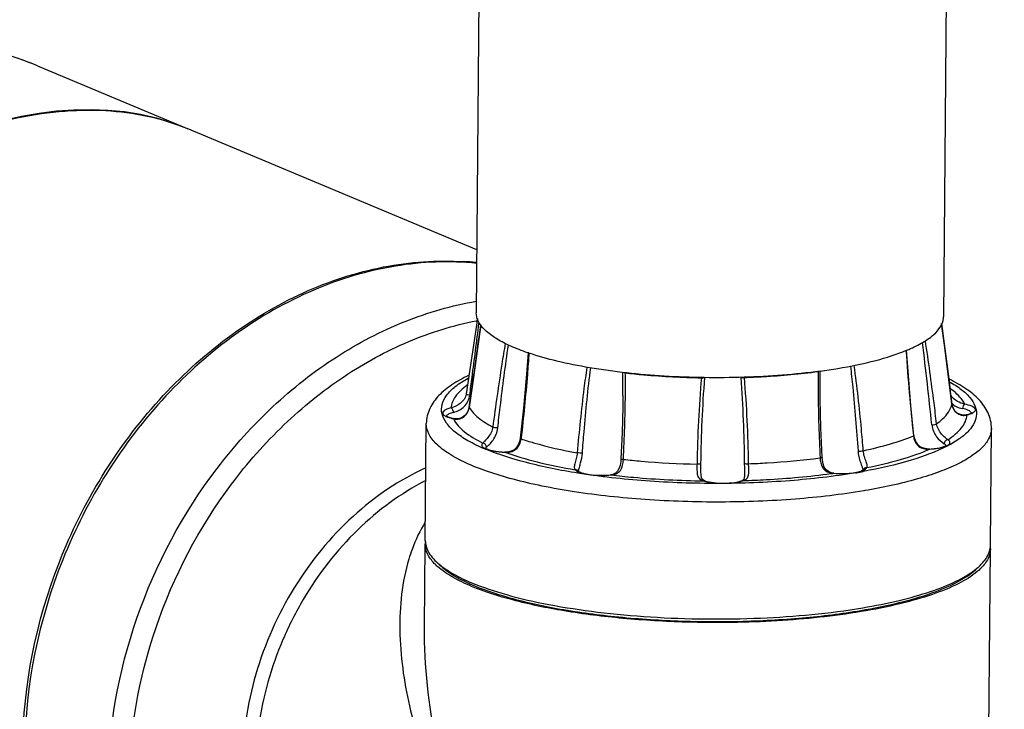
# Model space of a CAD drawing. Header units: millimetres. Extents: x 12 to 2508, y 25 to 1770.
# Tile 46 of 53: x 2188 to 2319, y 1266 to 1357. Entities that reach past the tile are written whole.
import ezdxf

# ---------------------------------------------------------------- set-up
doc = ezdxf.new("R2010")
doc.units = ezdxf.units.MM
for name, color, linetype in [('ARM2_ABL94', 7, 'Continuous'), ('COVER_M_PBL92', 7, 'Continuous'), ('FLANGE_J3_PBL108', 7, 'Continuous'), ('FLANGE_J4_PBL99', 7, 'Continuous'), ('HOLDER_M_PBL93', 7, 'Continuous'), ('HOLDER_S_PBL103', 7, 'Continuous'), ('MODULE_M_ABL91', 7, 'Continuous'), ('MODULE_S_ABL102', 7, 'Continuous'), ('new_view_8_VBL72', 7, 'Continuous'), ('PIPE2_PBL95', 7, 'Continuous')]:
    doc.layers.add(name, color=color, linetype=linetype)

# ---------------------------------------------------------------- blocks, each defined once
blk = doc.blocks.new('COVER_M_PBL92', base_point=(3013.52, 1743.02))
at = {"layer": 'COVER_M_PBL92', "color": 7}
blk.add_line((3036.13, 1794.83), (3055.99, 1786.52), dxfattribs=at)
blk.add_ellipse((3023.31, 1737.32), major_axis=(40.55, 44.19), ratio=0.660707, start_param=0.235353, end_param=3.372099, dxfattribs=at)
blk.add_open_spline([(3036.13, 1794.83), (3033.92, 1795.76), (3029.29, 1797.21), (3019.55, 1798.41), (3006.85, 1796.57), (2992.67, 1789.52), (2984.68, 1782.25), (2981.12, 1778.11)], degree=3, knots=[0, 0, 0, 0, 0.117403, 0.235789, 0.478098, 0.732691, 1, 1, 1, 1], dxfattribs=at)
at = {"layer": 'COVER_M_PBL92', "color": 2}
blk.add_open_spline([(3036.13, 1794.83), (3032.76, 1796.24), (3025.47, 1798.1), (3017.97, 1797.81), (3014.27, 1797.19)], degree=3, knots=[0, 0, 0, 0, 0.493081, 1, 1, 1, 1], dxfattribs=at)
blk = doc.blocks.new('HOLDER_M_PBL93', base_point=(3033.92, 1716.37))
at = {"layer": 'HOLDER_M_PBL93', "color": 7}
for p, q in [((3055.99, 1786.52), (3056.09, 1786.48)), ((3094.42, 1770.44), (3055.99, 1786.52))]:
    blk.add_line(p, q, dxfattribs=at)
for centre, radius, start, end in [((3090.2, 1729.35), 39.6, 84.8765, 86.3685), ((3090.22, 1729.64), 39.31, 83.8645, 84.8758)]:
    blk.add_arc(centre, radius, start, end, dxfattribs=at)
for points, knots in [([(2974.89, 1729.12), (2975.92, 1733.46), (2979.04, 1742.25), (2988.66, 1758.99), (3002.64, 1773.45), (3019.36, 1783.57), (3032.27, 1788.21), (3044.74, 1789.52), (3052.58, 1787.93), (3055.99, 1786.52)], [0, 0, 0, 0, 0.122291, 0.253252, 0.526603, 0.660631, 0.78591, 0.899046, 1, 1, 1, 1]), ([(3034.16, 1704.32), (3034.23, 1712.71), (3037.66, 1729.61), (3048.8, 1747.83), (3060.97, 1758.98), (3071.08, 1765.04), (3081.8, 1768.56), (3089.15, 1769.09), (3092.71, 1768.86)], [0, 0, 0, 0, 0.261606, 0.52432, 0.651308, 0.773023, 0.889029, 1, 1, 1, 1])]:
    blk.add_open_spline(points, degree=3, knots=knots, dxfattribs=at)
blk = doc.blocks.new('MODULE_M_ABL91', base_point=(3033.92, 1716.37))
at = {"layer": 'COVER_M_PBL92'}
blk.add_blockref('COVER_M_PBL92', (3013.52, 1743.02), dxfattribs=at)
at = {"layer": 'HOLDER_M_PBL93'}
blk.add_blockref('HOLDER_M_PBL93', (3033.92, 1716.37), dxfattribs=at)
blk = doc.blocks.new('PIPE2_PBL95', base_point=(3126.19, 1856.33))
at = {"layer": 'PIPE2_PBL95', "color": 7}
for p, q in [((3096.03, 1958.25), (3094.35, 1762.07)), ((3158.03, 1957.72), (3156.35, 1761.54)), ((3101.27, 1756.74), (3101.18, 1756.77)), ((3101.31, 1756.75), (3101.22, 1756.78)), ((3101.33, 1756.72), (3101.27, 1756.74)), ((3101.35, 1756.72), (3101.33, 1756.72)), ((3101.38, 1756.73), (3101.37, 1756.73)), ((3151.45, 1757.12), (3151.46, 1757.13)), ((3151.49, 1757.12), (3151.5, 1757.12))]:
    blk.add_line(p, q, dxfattribs=at)
for centre, radius, start, end in [((3154.05, 1761.56), 2.3, 347.4313, 359.4325), ((3097.86, 1762.58), 3.63, 211.9408, 213.0033), ((3142.76, 1778.19), 22.81, 292.3729, 292.5071), ((3129.93, 1828.46), 74.8, 277.7289, 279.5525)]:
    blk.add_arc(centre, radius, start, end, dxfattribs=at)
for points, knots in [([(3094.78, 1760.66), (3094.71, 1760.78), (3094.47, 1761.21), (3094.34, 1761.71), (3094.35, 1762.07)], [0, 0, 0, 0, 0.268927, 1, 1, 1, 1]), ([(3101.18, 1756.77), (3100.42, 1757.04), (3099.03, 1757.57), (3097.19, 1758.49), (3095.78, 1759.47), (3095.06, 1760.22), (3094.82, 1760.61)], [0, 0, 0, 0, 0.31953, 0.592147, 0.817698, 1, 1, 1, 1]), ([(3151.5, 1757.12), (3152.15, 1757.39), (3153.32, 1757.94), (3155.08, 1759.07), (3156.11, 1760.24), (3156.29, 1761.06)], [0, 0, 0, 0, 0.330263, 0.603734, 1, 1, 1, 1]), ([(3139.99, 1754.34), (3136.65, 1753.88), (3129.74, 1753.36), (3119.5, 1753.51), (3111.19, 1754.38), (3105.23, 1755.57), (3102.57, 1756.31), (3101.35, 1756.72)], [0, 0, 0, 0, 0.259579, 0.532068, 0.787859, 0.900861, 1, 1, 1, 1]), ([(3142.34, 1754.7), (3144.03, 1754.98), (3147.11, 1755.61), (3150.12, 1756.55), (3151.44, 1757.1)], [0, 0, 0, 0, 0.546046, 1, 1, 1, 1])]:
    blk.add_open_spline(points, degree=3, knots=knots, dxfattribs=at)
blk = doc.blocks.new('FLANGE_J4_PBL99', base_point=(3125.15, 1741.22))
at = {"layer": 'FLANGE_J4_PBL99', "color": 7}
for p, q in [((3094.51, 1761.31), (3093.03, 1751.35)), ((3094.51, 1761.31), (3094.42, 1760.69)), ((3139.99, 1754.01), (3139.99, 1754.22)), ((3093.03, 1751.35), (3093.02, 1751.29)), ((3093.02, 1751.29), (3093.02, 1751.29)), ((3113.82, 1751.13), (3113.82, 1751.12)), ((3157.34, 1751.11), (3157.33, 1751.13)), ((3157.34, 1751.11), (3157.34, 1751.11)), ((3159.36, 1748.54), (3159.36, 1748.54)), ((3087.59, 1731.89), (3087.72, 1747.39)), ((3091.39, 1748.05), (3091.39, 1748.05)), ((3162.59, 1731.25), (3162.72, 1746.75)), ((3107.9, 1741.09), (3107.9, 1741.09)), ((3112.16, 1740.59), (3112.16, 1740.59)), ((3124.16, 1741.32), (3124.16, 1741.32)), ((3129.95, 1740.69), (3129.95, 1740.69)), ((3141.8, 1740.81), (3141.8, 1740.81)), ((3124.68, 1739.79), (3124.68, 1739.79)), ((3089.53, 1728.61), (3089.06, 1729.06)), ((3160.58, 1728), (3161.07, 1728.44))]:
    blk.add_line(p, q, dxfattribs=at)
at = {"layer": 'FLANGE_J4_PBL99', "color": 2}
for p, q in [((3094.71, 1760.65), (3094.73, 1760.81)), ((3139.99, 1754.22), (3139.99, 1754.35)), ((3157.48, 1749.99), (3157.48, 1749.98)), ((3093.41, 1749.53), (3093.42, 1749.51)), ((3093.42, 1749.51), (3093.42, 1749.53)), ((3159.36, 1748.54), (3159.48, 1748.54)), ((3091.3, 1748.04), (3091.39, 1748.05)), ((3152.35, 1745.8), (3152.36, 1745.74)), ((3152.35, 1745.8), (3152.36, 1745.74)), ((3100.31, 1745.42), (3100.3, 1745.36)), ((3100.31, 1745.42), (3100.3, 1745.36)), ((3098.13, 1743.58), (3098.14, 1743.6)), ((3154.51, 1744.01), (3154.54, 1744)), ((3154.52, 1743.99), (3154.54, 1744)), ((3154.52, 1743.99), (3154.54, 1744)), ((3112.22, 1740.58), (3112.16, 1740.59)), ((3141.41, 1740.75), (3141.53, 1740.76)), ((3141.8, 1740.81), (3141.75, 1740.79)), ((3144.7, 1740.85), (3144.82, 1740.87)), ((3145.7, 1741.05), (3145.67, 1741.04)), ((3145.74, 1741.04), (3145.71, 1741.03)), ((3124.68, 1739.79), (3124.54, 1739.79)), ((3145.91, 1738.49), (3145.78, 1738.47))]:
    blk.add_line(p, q, dxfattribs=at)
at = {"layer": 'FLANGE_J4_PBL99', "color": 7}
for points in [[(3094.94, 1760.47), (3094.52, 1757.36), (3093.98, 1753.49), (3093.41, 1749.53)], [(3157.48, 1749.99), (3156.96, 1753.92), (3156.47, 1757.79), (3156.11, 1760.64)], [(3101.23, 1756.78), (3100.97, 1753.42), (3100.61, 1749.44), (3100.19, 1745.43)], [(3152.44, 1745.8), (3152.04, 1749.78), (3151.69, 1753.78), (3151.45, 1757.12)], [(3140.25, 1742.91), (3140.08, 1746.8), (3140, 1750.64), (3139.99, 1754.01)], [(3113.82, 1751.12), (3113.8, 1749.6), (3113.7, 1746.16), (3113.55, 1742.72)], [(3159.36, 1748.54), (3159.03, 1748.51), (3158.6, 1748.57), (3158.19, 1748.78), (3157.83, 1749.12), (3157.57, 1749.6), (3157.48, 1749.99)], [(3093.41, 1749.53), (3093.34, 1749.23), (3093.14, 1748.79), (3092.84, 1748.44), (3092.49, 1748.19), (3092.11, 1748.05), (3091.7, 1748.01), (3091.39, 1748.05)], [(3154.51, 1744.01), (3154.16, 1744.02), (3153.69, 1744.11), (3153.28, 1744.3), (3152.94, 1744.6), (3152.67, 1745.01), (3152.49, 1745.48), (3152.44, 1745.8)], [(3100.19, 1745.43), (3100.13, 1745.12), (3099.97, 1744.64), (3099.71, 1744.23), (3099.38, 1743.92), (3098.98, 1743.71), (3098.51, 1743.61), (3098.14, 1743.6)], [(3113.55, 1742.72), (3113.52, 1742.36), (3113.43, 1741.83), (3113.29, 1741.4), (3113.1, 1741.06), (3112.82, 1740.8), (3112.46, 1740.65), (3112.16, 1740.59)], [(3141.8, 1740.81), (3141.49, 1740.86), (3141.09, 1741.01), (3140.77, 1741.26), (3140.54, 1741.6), (3140.38, 1742.03), (3140.28, 1742.54), (3140.25, 1742.91)], [(3124.68, 1739.79), (3124.53, 1739.85), (3124.35, 1740.01), (3124.25, 1740.22), (3124.19, 1740.54), (3124.16, 1741), (3124.16, 1741.32)], [(3129.95, 1740.69), (3129.95, 1740.52), (3129.92, 1740.2), (3129.85, 1740), (3129.75, 1739.88), (3129.63, 1739.82)]]:
    blk.add_lwpolyline(points, dxfattribs=at)
at = {"layer": 'FLANGE_J4_PBL99', "color": 2}
for centre, radius, start, end in [((2243.38, 1873.71), 859.06, 351.68882, 352.42474), ((5347.61, 2037.16), 2208.88, 187.19138, 187.47023), ((2705.57, 1701.55), 451.55, 5.8054, 7.2001), ((3434.95, 1776.08), 284.21, 183.8302, 186.1161), ((2941.84, 1752.65), 171.98, 359.4924, 0.5044), ((3151.1, 1743.43), 10.57, 54.1944, 54.4663), ((3159.11, 1751.85), 2.45, 227.6662, 229.8137), ((3159.16, 1751.91), 2.52, 229.8365, 235.7804), ((3091.26, 1750.25), 2.13, 243.7545, 245.38), ((3090.64, 1748.29), 0.258, 156.4753, 158.9088), ((3159.05, 1749.97), 1.49, 278.0552, 286.6485), ((3156.99, 1748.73), 2.49, 354.9997, 355.6757), ((3159.12, 1750.96), 2.42, 291.4393, 294.1081), ((3159.8, 1748.71), 0.279, 23.8073, 26.1956), ((3159.82, 1748.71), 0.265, 21.6977, 23.8042), ((3159.83, 1748.72), 0.257, 20.4318, 21.6926), ((3094.37, 1749.57), 3.43, 206.4899, 207.2401), ((3091.76, 1749.86), 1.88, 255.8308, 258.5854), ((3091.75, 1749.81), 1.83, 258.5774, 263.4173), ((3106.2, 1769.44), 27.58, 247.1409, 247.3852), ((3154.3, 1746.82), 2.84, 268.8007, 274.3009), ((3154.28, 1747.08), 3.09, 274.2323, 274.7692), ((3108.65, 1742.6), 1.78, 240.9894, 243.5301), ((3111.12, 1750.36), 9.85, 276.0908, 276.4197), ((3129.45, 1828.52), 88.59, 277.8321, 277.9812), ((3141.94, 1743.86), 3.07, 263.0394, 266.5342), ((3142.78, 1751.8), 11.05, 264.665, 264.8746), ((3131.82, 1817.35), 77.57, 279.646, 280.313), ((3144.79, 1743.22), 2.25, 293.0657, 294.4276), ((3144.87, 1743.04), 2.05, 294.4343, 295.3736), ((3125.91, 1744.31), 4.72, 253.1729, 254.7288), ((3128.63, 1743.07), 3.45, 287.2813, 289.9498)]:
    blk.add_arc(centre, radius, start, end, dxfattribs=at)
at = {"layer": 'FLANGE_J4_PBL99', "color": 7}
for centre, radius, start, end in [((3090.35, 1731.87), 2.76, 179.5514, 189.4839), ((3090.45, 1731.88), 2.86, 189.4642, 191.9054), ((3159.83, 1731.27), 2.76, 349.5791, 359.4651), ((3159.69, 1731.3), 2.9, 344.5146, 349.5802), ((3094.85, 1735.22), 8.45, 226.806, 230.5711), ((3095.47, 1735.97), 9.43, 230.5129, 231.0318), ((3154.57, 1735.71), 9.75, 307.3316, 307.9375)]:
    blk.add_arc(centre, radius, start, end, dxfattribs=at)
at = {"layer": 'FLANGE_J4_PBL99', "color": 2}
for points, knots in [([(3093.49, 1751.14), (3093.59, 1751.94), (3094, 1755.11), (3094.41, 1758.28), (3094.71, 1760.66)], [0, 0, 0, 0, 0.251399, 1, 1, 1, 1]), ([(3098.2, 1758.01), (3098.04, 1757.1), (3097.44, 1753.41), (3096.91, 1749.71), (3096.54, 1746.93)], [0, 0, 0, 0, 0.248542, 1, 1, 1, 1]), ([(3097.2, 1746.8), (3097.31, 1747.72), (3097.74, 1751.4), (3098.22, 1755.06), (3098.62, 1757.8)], [0, 0, 0, 0, 0.251134, 1, 1, 1, 1]), ([(3155.44, 1747.36), (3155.33, 1748.29), (3154.87, 1751.97), (3154.37, 1755.64), (3153.95, 1758.38)], [0, 0, 0, 0, 0.251493, 1, 1, 1, 1]), ([(3101.34, 1756.75), (3101.28, 1755.8), (3101, 1752.02), (3100.63, 1748.24), (3100.31, 1745.42)], [0, 0, 0, 0, 0.250813, 1, 1, 1, 1]), ([(3109.03, 1754.84), (3108.89, 1753.9), (3108.38, 1750.14), (3107.99, 1746.35), (3107.75, 1743.51)], [0, 0, 0, 0, 0.249382, 1, 1, 1, 1]), ([(3108.44, 1743.48), (3108.5, 1744.42), (3108.8, 1748.19), (3109.18, 1751.96), (3109.54, 1754.77)], [0, 0, 0, 0, 0.250541, 1, 1, 1, 1]), ([(3144, 1755.01), (3144.11, 1754.08), (3144.51, 1750.33), (3144.82, 1746.57), (3145.01, 1743.75)], [0, 0, 0, 0, 0.249288, 1, 1, 1, 1]), ([(3145.71, 1743.79), (3145.63, 1744.74), (3145.31, 1748.51), (3144.89, 1752.29), (3144.5, 1755.1)], [0, 0, 0, 0, 0.250747, 1, 1, 1, 1]), ([(3113.87, 1742.63), (3114.03, 1745.5), (3114.15, 1749.32), (3114.15, 1753.15), (3114.13, 1754.11)], [0, 0, 0, 0, 0.749661, 1, 1, 1, 1]), ([(3139.72, 1754.29), (3139.71, 1753.34), (3139.71, 1749.51), (3139.83, 1745.69), (3139.98, 1742.82)], [0, 0, 0, 0, 0.250437, 1, 1, 1, 1]), ([(3095.48, 1744.02), (3094.72, 1744.35), (3093.35, 1745), (3091.61, 1746.13), (3090.39, 1747.32), (3089.72, 1748.61), (3089.72, 1749.97), (3090.4, 1751.25), (3091.63, 1752.42), (3092.67, 1753.08), (3093.27, 1753.41)], [0, 0, 0, 0, 0.179663, 0.328564, 0.448671, 0.546387, 0.635042, 0.732355, 0.851827, 1, 1, 1, 1]), ([(3093.14, 1752.47), (3092.83, 1752.25), (3092.27, 1751.8), (3091.42, 1750.86), (3091.04, 1750), (3091, 1749.46)], [0, 0, 0, 0, 0.303343, 0.565921, 1, 1, 1, 1]), ([(3157.12, 1752.94), (3157.67, 1752.64), (3158.65, 1752.02), (3159.84, 1750.95), (3160.58, 1749.83), (3160.82, 1748.63), (3160.5, 1747.44), (3159.69, 1746.34), (3158.45, 1745.3), (3157.43, 1744.7), (3156.86, 1744.4)], [0, 0, 0, 0, 0.159938, 0.292002, 0.400706, 0.495614, 0.591346, 0.702159, 0.837011, 1, 1, 1, 1]), ([(3093.02, 1751.29), (3092.97, 1751.05), (3092.77, 1750.56), (3092.1, 1749.87), (3091.43, 1749.59), (3091, 1749.46)], [0, 0, 0, 0, 0.260776, 0.529002, 1, 1, 1, 1]), ([(3091.33, 1748.87), (3091.85, 1749), (3092.64, 1749.39), (3093.29, 1750.31), (3093.45, 1750.87), (3093.49, 1751.14)], [0, 0, 0, 0, 0.485544, 0.745458, 1, 1, 1, 1]), ([(3093.49, 1751.14), (3093.39, 1751.16), (3093.24, 1751.2), (3093.08, 1751.26), (3093.04, 1751.31)], [0, 0, 0, 0, 0.606292, 1, 1, 1, 1]), ([(3159.18, 1749.96), (3159.09, 1750.14), (3158.6, 1750.94), (3157.87, 1751.57), (3157.28, 1752)], [0, 0, 0, 0, 0.216247, 1, 1, 1, 1]), ([(3159.18, 1749.96), (3158.84, 1750.04), (3158.13, 1750.28), (3157.54, 1750.78), (3157.34, 1751.11)], [0, 0, 0, 0, 0.476112, 1, 1, 1, 1]), ([(3155.44, 1747.36), (3155.72, 1747.56), (3156.59, 1748.24), (3157.33, 1749.21), (3157.48, 1749.98)], [0, 0, 0, 0, 0.302529, 1, 1, 1, 1]), ([(3157.48, 1749.98), (3157.53, 1749.54), (3157.88, 1748.88), (3158.66, 1748.49), (3159.07, 1748.46), (3159.26, 1748.49)], [0, 0, 0, 0, 0.527094, 0.777938, 1, 1, 1, 1]), ([(3157.74, 1749.83), (3157.83, 1749.77), (3158.19, 1749.56), (3158.58, 1749.43), (3158.88, 1749.37)], [0, 0, 0, 0, 0.265316, 1, 1, 1, 1]), ([(3159.18, 1749.96), (3159.08, 1749.92), (3158.93, 1749.72), (3158.88, 1749.5), (3158.88, 1749.37)], [0, 0, 0, 0, 0.440029, 1, 1, 1, 1]), ([(3160.55, 1749.33), (3160.52, 1749.4), (3160.38, 1749.54), (3159.92, 1749.78), (3159.49, 1749.89), (3159.18, 1749.96)], [0, 0, 0, 0, 0.156328, 0.374623, 1, 1, 1, 1]), ([(3091, 1749.46), (3090.82, 1749.41), (3090.5, 1749.32), (3090.13, 1749.14), (3089.88, 1748.93), (3089.89, 1748.74), (3089.92, 1748.67)], [0, 0, 0, 0, 0.377275, 0.659838, 0.850938, 1, 1, 1, 1]), ([(3089.92, 1748.67), (3089.93, 1748.64), (3090.03, 1748.5), (3090.19, 1748.41), (3090.32, 1748.34)], [0, 0, 0, 0, 0.195982, 1, 1, 1, 1]), ([(3090.37, 1748.32), (3090.43, 1748.29), (3090.73, 1748.17), (3091.05, 1748.09), (3091.3, 1748.04)], [0, 0, 0, 0, 0.213932, 1, 1, 1, 1]), ([(3091.33, 1748.87), (3091.12, 1748.82), (3090.79, 1748.73), (3090.46, 1748.52), (3090.41, 1748.4)], [0, 0, 0, 0, 0.624024, 1, 1, 1, 1]), ([(3091.33, 1748.87), (3091.33, 1748.94), (3091.3, 1749.16), (3091.16, 1749.41), (3091, 1749.46)], [0, 0, 0, 0, 0.279548, 1, 1, 1, 1]), ([(3091.54, 1747.99), (3091.74, 1747.97), (3092.18, 1748), (3092.99, 1748.39), (3093.35, 1749.06), (3093.42, 1749.51)], [0, 0, 0, 0, 0.23134, 0.484017, 1, 1, 1, 1]), ([(3093.42, 1749.51), (3093.72, 1749), (3094.7, 1748.01), (3095.86, 1747.29), (3096.54, 1746.93)], [0, 0, 0, 0, 0.435449, 1, 1, 1, 1]), ([(3156.91, 1745.24), (3157.28, 1745.48), (3157.94, 1745.96), (3158.75, 1746.77), (3159.29, 1747.62), (3159.45, 1748.22), (3159.47, 1748.51)], [0, 0, 0, 0, 0.307694, 0.570998, 0.797362, 1, 1, 1, 1]), ([(3160.05, 1748.83), (3160.02, 1748.89), (3159.9, 1749.01), (3159.51, 1749.22), (3159.15, 1749.32), (3158.88, 1749.37)], [0, 0, 0, 0, 0.156327, 0.374621, 1, 1, 1, 1]), ([(3159.48, 1748.54), (3159.53, 1748.55), (3159.71, 1748.6), (3159.88, 1748.65), (3160.01, 1748.7)], [0, 0, 0, 0, 0.271579, 1, 1, 1, 1]), ([(3160.11, 1748.74), (3160.2, 1748.78), (3160.34, 1748.86), (3160.52, 1749), (3160.6, 1749.17), (3160.58, 1749.28), (3160.55, 1749.33)], [0, 0, 0, 0, 0.344502, 0.607898, 0.810042, 1, 1, 1, 1]), ([(3145.78, 1738.47), (3142.78, 1737.96), (3136.45, 1737.23), (3126.76, 1736.86), (3116.95, 1737.18), (3109.04, 1738.01), (3103.21, 1739.04), (3099.36, 1739.93), (3095.98, 1740.94), (3093.11, 1742.06), (3090.81, 1743.26), (3089.1, 1744.54), (3088, 1745.9), (3087.72, 1746.93), (3087.72, 1747.39)], [0, 0, 0, 0, 0.14936, 0.311277, 0.475005, 0.629633, 0.700345, 0.765129, 0.823039, 0.873343, 0.915618, 0.949926, 0.977205, 1, 1, 1, 1]), ([(3091.32, 1748), (3091.65, 1747.35), (3092.88, 1746.09), (3094.36, 1745.23), (3095.24, 1744.79)], [0, 0, 0, 0, 0.424673, 1, 1, 1, 1]), ([(3096.54, 1746.93), (3096.48, 1746.42), (3096.12, 1745.75), (3095.55, 1745.13), (3095.31, 1744.89), (3095.24, 1744.79)], [0, 0, 0, 0, 0.605956, 0.851359, 1, 1, 1, 1]), ([(3097.2, 1746.8), (3097.08, 1746.8), (3096.86, 1746.83), (3096.63, 1746.88), (3096.54, 1746.93)], [0, 0, 0, 0, 0.556992, 1, 1, 1, 1]), ([(3154.81, 1747.22), (3154.94, 1747.23), (3155.15, 1747.26), (3155.37, 1747.31), (3155.44, 1747.36)], [0, 0, 0, 0, 0.581101, 1, 1, 1, 1]), ([(3154.81, 1747.22), (3154.87, 1746.65), (3155.28, 1745.65), (3156.07, 1744.95), (3156.45, 1744.71)], [0, 0, 0, 0, 0.557972, 1, 1, 1, 1]), ([(3156.91, 1745.24), (3156.8, 1745.34), (3156.52, 1745.56), (3155.88, 1746.16), (3155.51, 1746.86), (3155.44, 1747.36)], [0, 0, 0, 0, 0.164555, 0.414728, 1, 1, 1, 1]), ([(3095.71, 1744.27), (3095.84, 1744.37), (3096.16, 1744.65), (3096.81, 1745.42), (3097.14, 1746.23), (3097.2, 1746.8)], [0, 0, 0, 0, 0.169398, 0.426257, 1, 1, 1, 1]), ([(3145.71, 1743.79), (3146.92, 1744.05), (3149.17, 1744.6), (3151.37, 1745.34), (3152.36, 1745.74)], [0, 0, 0, 0, 0.537152, 1, 1, 1, 1]), ([(3162.72, 1746.75), (3162.72, 1746.33), (3162.48, 1745.4), (3161.54, 1744.17), (3160.08, 1743.01), (3158.12, 1741.92), (3155.68, 1740.9), (3151.6, 1739.6), (3148.26, 1738.89), (3145.91, 1738.49)], [0, 0, 0, 0, 0.064585, 0.140049, 0.233053, 0.346449, 0.480867, 0.635664, 1, 1, 1, 1]), ([(3152.44, 1745.8), (3152.44, 1745.8), (3152.42, 1745.76), (3152.39, 1745.75), (3152.36, 1745.74)], [0, 0, 0, 0, 0.146544, 1, 1, 1, 1]), ([(3152.36, 1745.74), (3152.41, 1745.28), (3152.71, 1744.56), (3153.53, 1744.07), (3154.01, 1743.99), (3154.24, 1743.99)], [0, 0, 0, 0, 0.497032, 0.749673, 1, 1, 1, 1]), ([(3095.24, 1744.79), (3095.18, 1744.74), (3095.08, 1744.64), (3095.07, 1744.4), (3095.25, 1744.21), (3095.4, 1744.12), (3095.5, 1744.07)], [0, 0, 0, 0, 0.237894, 0.430614, 0.667411, 1, 1, 1, 1]), ([(3095.71, 1744.27), (3095.71, 1744.39), (3095.61, 1744.65), (3095.36, 1744.78), (3095.24, 1744.79)], [0, 0, 0, 0, 0.500892, 1, 1, 1, 1]), ([(3098.13, 1743.58), (3098.39, 1743.56), (3098.92, 1743.59), (3099.66, 1743.93), (3100.14, 1744.58), (3100.27, 1745.1), (3100.3, 1745.36)], [0, 0, 0, 0, 0.249969, 0.499898, 0.749467, 1, 1, 1, 1]), ([(3100.19, 1745.43), (3100.19, 1745.42), (3100.23, 1745.38), (3100.27, 1745.37), (3100.3, 1745.36)], [0, 0, 0, 0, 0.321742, 1, 1, 1, 1]), ([(3100.3, 1745.36), (3100.85, 1745.17), (3103.3, 1744.42), (3105.8, 1743.86), (3107.75, 1743.51)], [0, 0, 0, 0, 0.226769, 1, 1, 1, 1]), ([(3156.86, 1744.4), (3155.34, 1743.62), (3151.66, 1742.28), (3147.87, 1741.43), (3145.74, 1741.04)], [0, 0, 0, 0, 0.440723, 1, 1, 1, 1]), ([(3154.54, 1744), (3154.92, 1744.02), (3155.6, 1744.08), (3156.27, 1744.23), (3156.55, 1744.33)], [0, 0, 0, 0, 0.553551, 1, 1, 1, 1]), ([(3156.91, 1745.24), (3156.79, 1745.23), (3156.55, 1745.09), (3156.46, 1744.84), (3156.45, 1744.71)], [0, 0, 0, 0, 0.492128, 1, 1, 1, 1]), ([(3156.64, 1744.56), (3156.63, 1744.57), (3156.57, 1744.63), (3156.51, 1744.68), (3156.45, 1744.71)], [0, 0, 0, 0, 0.21934, 1, 1, 1, 1]), ([(3156.55, 1744.33), (3156.59, 1744.35), (3156.73, 1744.4), (3156.87, 1744.46), (3156.95, 1744.52)], [0, 0, 0, 0, 0.280603, 1, 1, 1, 1]), ([(3156.95, 1744.52), (3157.03, 1744.57), (3157.15, 1744.66), (3157.27, 1744.98), (3157.05, 1745.16), (3156.91, 1745.24)], [0, 0, 0, 0, 0.285317, 0.494458, 1, 1, 1, 1]), ([(3095.5, 1744.07), (3095.52, 1744.06), (3095.61, 1744.02), (3095.71, 1743.98), (3095.78, 1743.95)], [0, 0, 0, 0, 0.232943, 1, 1, 1, 1]), ([(3095.71, 1744.27), (3095.7, 1744.25), (3095.65, 1744.21), (3095.61, 1744.16), (3095.59, 1744.11)], [0, 0, 0, 0, 0.283244, 1, 1, 1, 1]), ([(3107.82, 1740.81), (3105.54, 1741.18), (3101.39, 1742), (3097.35, 1743.25), (3095.59, 1743.98)], [0, 0, 0, 0, 0.548266, 1, 1, 1, 1]), ([(3095.78, 1743.95), (3096.12, 1743.83), (3096.9, 1743.67), (3097.69, 1743.6), (3098.13, 1743.58)], [0, 0, 0, 0, 0.448415, 1, 1, 1, 1]), ([(3098.13, 1743.58), (3099.54, 1743.08), (3102.64, 1742.18), (3105.81, 1741.54), (3107.51, 1741.25)], [0, 0, 0, 0, 0.463965, 1, 1, 1, 1]), ([(3107.75, 1743.51), (3107.73, 1743.25), (3107.63, 1742.75), (3107.46, 1742.19), (3107.37, 1741.79), (3107.35, 1741.56), (3107.4, 1741.37), (3107.47, 1741.29), (3107.51, 1741.25)], [0, 0, 0, 0, 0.335461, 0.641052, 0.762706, 0.857794, 0.932287, 1, 1, 1, 1]), ([(3108.44, 1743.48), (3108.33, 1743.46), (3108.1, 1743.47), (3107.87, 1743.49), (3107.75, 1743.51)], [0, 0, 0, 0, 0.454745, 1, 1, 1, 1]), ([(3107.94, 1741.12), (3107.95, 1741.27), (3108.05, 1741.62), (3108.27, 1742.39), (3108.4, 1743.03), (3108.44, 1743.48)], [0, 0, 0, 0, 0.19328, 0.444738, 1, 1, 1, 1]), ([(3145.01, 1743.75), (3145.12, 1743.73), (3145.36, 1743.74), (3145.59, 1743.76), (3145.71, 1743.79)], [0, 0, 0, 0, 0.478287, 1, 1, 1, 1]), ([(3145.01, 1743.75), (3145.03, 1743.5), (3145.1, 1743), (3145.31, 1742.31), (3145.52, 1741.73), (3145.65, 1741.38), (3145.67, 1741.24)], [0, 0, 0, 0, 0.289979, 0.575857, 0.827341, 1, 1, 1, 1]), ([(3146.16, 1741.54), (3146.23, 1741.61), (3146.25, 1741.81), (3146.18, 1742.07), (3146.04, 1742.47), (3145.83, 1743.03), (3145.73, 1743.53), (3145.71, 1743.79)], [0, 0, 0, 0, 0.127704, 0.225255, 0.350959, 0.662635, 1, 1, 1, 1]), ([(3146.16, 1741.54), (3147.72, 1741.85), (3150.55, 1742.51), (3153.31, 1743.46), (3154.52, 1743.99)], [0, 0, 0, 0, 0.544012, 1, 1, 1, 1]), ([(3112.22, 1740.58), (3112.47, 1740.6), (3112.94, 1740.68), (3113.54, 1741.15), (3113.8, 1741.86), (3113.86, 1742.37), (3113.87, 1742.63)], [0, 0, 0, 0, 0.247169, 0.482258, 0.732903, 1, 1, 1, 1]), ([(3113.55, 1742.72), (3113.55, 1742.71), (3113.58, 1742.68), (3113.69, 1742.66), (3113.79, 1742.64), (3113.87, 1742.63)], [0, 0, 0, 0, 0.092985, 0.297919, 1, 1, 1, 1]), ([(3113.87, 1742.63), (3114.66, 1742.55), (3117.92, 1742.23), (3121.18, 1742.06), (3123.65, 1742.01)], [0, 0, 0, 0, 0.24378, 1, 1, 1, 1]), ([(3123.65, 1742.01), (3123.64, 1741.75), (3123.63, 1741.25), (3123.66, 1740.65), (3123.83, 1740.24), (3124.08, 1739.95), (3124.36, 1739.83), (3124.54, 1739.79)], [0, 0, 0, 0, 0.297474, 0.564808, 0.678823, 0.78422, 1, 1, 1, 1]), ([(3124.17, 1742.06), (3124.16, 1742.05), (3124.1, 1742.03), (3123.99, 1742.01), (3123.83, 1742.01), (3123.71, 1742.01), (3123.65, 1742.01)], [0, 0, 0, 0, 0.103742, 0.325848, 0.639671, 1, 1, 1, 1]), ([(3129.81, 1739.83), (3129.97, 1739.88), (3130.31, 1740.04), (3130.53, 1740.62), (3130.52, 1741.3), (3130.5, 1741.8), (3130.49, 1742.06)], [0, 0, 0, 0, 0.201307, 0.414866, 0.691094, 1, 1, 1, 1]), ([(3129.92, 1742.1), (3129.92, 1741.99), (3129.93, 1741.51), (3129.96, 1741.04), (3129.95, 1740.69)], [0, 0, 0, 0, 0.252961, 1, 1, 1, 1]), ([(3129.92, 1742.1), (3129.94, 1742.09), (3130.01, 1742.08), (3130.2, 1742.05), (3130.37, 1742.05), (3130.49, 1742.06)], [0, 0, 0, 0, 0.128276, 0.360604, 1, 1, 1, 1]), ([(3130.49, 1742.06), (3131.31, 1742.09), (3134.48, 1742.24), (3137.64, 1742.52), (3139.98, 1742.82)], [0, 0, 0, 0, 0.258249, 1, 1, 1, 1]), ([(3140.25, 1742.91), (3140.25, 1742.9), (3140.22, 1742.87), (3140.13, 1742.85), (3140.04, 1742.83), (3139.98, 1742.82)], [0, 0, 0, 0, 0.09657, 0.298881, 1, 1, 1, 1]), ([(3139.98, 1742.82), (3139.99, 1742.61), (3140.04, 1742.18), (3140.24, 1741.58), (3140.65, 1741.1), (3141.03, 1740.93), (3141.23, 1740.88)], [0, 0, 0, 0, 0.261574, 0.515361, 0.756783, 1, 1, 1, 1]), ([(3107.51, 1741.25), (3107.53, 1741.23), (3107.61, 1741.15), (3107.71, 1741.09), (3107.78, 1741.04)], [0, 0, 0, 0, 0.213773, 1, 1, 1, 1]), ([(3144.7, 1740.85), (3141.81, 1740.37), (3135.73, 1739.67), (3126.41, 1739.33), (3117, 1739.65), (3110.8, 1740.34), (3107.82, 1740.81)], [0, 0, 0, 0, 0.23767, 0.49535, 0.755411, 1, 1, 1, 1]), ([(3107.85, 1741.01), (3108.08, 1740.89), (3108.64, 1740.72), (3109.21, 1740.63), (3109.54, 1740.59)], [0, 0, 0, 0, 0.433458, 1, 1, 1, 1]), ([(3109.54, 1740.59), (3109.75, 1740.56), (3110.63, 1740.49), (3111.51, 1740.5), (3112.17, 1740.57)], [0, 0, 0, 0, 0.246095, 1, 1, 1, 1]), ([(3112.22, 1740.58), (3113.22, 1740.46), (3117.31, 1740.03), (3121.42, 1739.83), (3124.54, 1739.79)], [0, 0, 0, 0, 0.242449, 1, 1, 1, 1]), ([(3129.81, 1739.83), (3130.81, 1739.86), (3134.69, 1740.01), (3138.56, 1740.36), (3141.41, 1740.75)], [0, 0, 0, 0, 0.259197, 1, 1, 1, 1]), ([(3141.79, 1740.79), (3142.32, 1740.74), (3143.35, 1740.72), (3144.37, 1740.82), (3144.86, 1740.92)], [0, 0, 0, 0, 0.520618, 1, 1, 1, 1]), ([(3144.86, 1740.92), (3144.93, 1740.93), (3145.21, 1740.99), (3145.48, 1741.07), (3145.67, 1741.15)], [0, 0, 0, 0, 0.28117, 1, 1, 1, 1]), ([(3146.16, 1741.54), (3146.07, 1741.54), (3145.86, 1741.49), (3145.73, 1741.32), (3145.69, 1741.23)], [0, 0, 0, 0, 0.505803, 1, 1, 1, 1]), ([(3145.75, 1741.19), (3145.8, 1741.21), (3145.96, 1741.3), (3146.12, 1741.42), (3146.16, 1741.54)], [0, 0, 0, 0, 0.317409, 1, 1, 1, 1]), ([(3124.66, 1739.75), (3125.09, 1739.64), (3126.04, 1739.49), (3126.99, 1739.46), (3127.5, 1739.48)], [0, 0, 0, 0, 0.464745, 1, 1, 1, 1]), ([(3127.5, 1739.48), (3127.9, 1739.49), (3128.62, 1739.54), (3129.34, 1739.68), (3129.65, 1739.78)], [0, 0, 0, 0, 0.546625, 1, 1, 1, 1])]:
    blk.add_open_spline(points, degree=3, knots=knots, dxfattribs=at)
at = {"layer": 'FLANGE_J4_PBL99', "color": 7}
for points, knots in [([(3093.32, 1753.76), (3092.56, 1753.4), (3091.16, 1752.63), (3089.36, 1751.21), (3088.07, 1749.47), (3087.73, 1748.08), (3087.72, 1747.39)], [0, 0, 0, 0, 0.283145, 0.534031, 0.768217, 1, 1, 1, 1]), ([(3114.13, 1754.11), (3114.95, 1754.01), (3118.3, 1753.68), (3121.68, 1753.51), (3124.23, 1753.46)], [0, 0, 0, 0, 0.243184, 1, 1, 1, 1]), ([(3124.23, 1753.46), (3124.26, 1753.46), (3124.38, 1753.46), (3124.49, 1753.47), (3124.58, 1753.48)], [0, 0, 0, 0, 0.269811, 1, 1, 1, 1]), ([(3129.58, 1753.52), (3129.6, 1753.51), (3129.72, 1753.5), (3129.84, 1753.5), (3129.93, 1753.5)], [0, 0, 0, 0, 0.231237, 1, 1, 1, 1]), ([(3129.93, 1753.5), (3130.78, 1753.53), (3134.05, 1753.68), (3137.32, 1753.97), (3139.72, 1754.29)], [0, 0, 0, 0, 0.258893, 1, 1, 1, 1]), ([(3162.72, 1746.75), (3162.73, 1747.45), (3162.39, 1748.87), (3161.11, 1750.64), (3159.29, 1752.11), (3157.88, 1752.9), (3157.11, 1753.27)], [0, 0, 0, 0, 0.231094, 0.464851, 0.715891, 1, 1, 1, 1]), ([(3090.36, 1748.41), (3090.36, 1748.42), (3090.35, 1748.44), (3090.41, 1748.37), (3090.47, 1748.35), (3090.59, 1748.28), (3090.75, 1748.22), (3091.02, 1748.13), (3091.24, 1748.08), (3091.39, 1748.05)], [0, 0, 0, 0, 0.014878, 0.049502, 0.130548, 0.249844, 0.400284, 0.577755, 1, 1, 1, 1]), ([(3159.36, 1748.54), (3159.51, 1748.58), (3159.75, 1748.65), (3159.99, 1748.75), (3160.07, 1748.81)], [0, 0, 0, 0, 0.612532, 1, 1, 1, 1]), ([(3160.07, 1748.81), (3160.07, 1748.81), (3160.09, 1748.82), (3160.1, 1748.83), (3160.11, 1748.84)], [0, 0, 0, 0, 0.383813, 1, 1, 1, 1]), ([(3154.51, 1744.01), (3154.78, 1744.03), (3155.28, 1744.07), (3155.96, 1744.19), (3156.43, 1744.33), (3156.67, 1744.44), (3156.74, 1744.5)], [0, 0, 0, 0, 0.353364, 0.658196, 0.88676, 1, 1, 1, 1]), ([(3095.55, 1744.14), (3095.55, 1744.14), (3095.54, 1744.16), (3095.58, 1744.11), (3095.61, 1744.1), (3095.7, 1744.04), (3095.81, 1744), (3096, 1743.92), (3096.29, 1743.83), (3096.68, 1743.75), (3097.14, 1743.68), (3097.63, 1743.63), (3097.97, 1743.61), (3098.14, 1743.6)], [0, 0, 0, 0, 0.004699, 0.014174, 0.037009, 0.071826, 0.116558, 0.169761, 0.298106, 0.450638, 0.621863, 0.806821, 1, 1, 1, 1]), ([(3107.9, 1741.09), (3107.93, 1741.05), (3108.07, 1740.97), (3108.37, 1740.84), (3108.84, 1740.72), (3109.65, 1740.58), (3110.78, 1740.5), (3111.7, 1740.54), (3112.16, 1740.59)], [0, 0, 0, 0, 0.031003, 0.111019, 0.224665, 0.362771, 0.680182, 1, 1, 1, 1]), ([(3141.8, 1740.81), (3142.19, 1740.77), (3142.96, 1740.74), (3144.06, 1740.8), (3144.95, 1740.95), (3145.47, 1741.11), (3145.64, 1741.22)], [0, 0, 0, 0, 0.301367, 0.595983, 0.843376, 1, 1, 1, 1]), ([(3145.64, 1741.22), (3145.66, 1741.23), (3145.67, 1741.24), (3145.72, 1741.28), (3145.7, 1741.25), (3145.69, 1741.23)], [0, 0, 0, 0, 0.472173, 0.701977, 1, 1, 1, 1]), ([(3124.68, 1739.79), (3125.05, 1739.67), (3125.91, 1739.53), (3127.22, 1739.46), (3128.5, 1739.54), (3129.3, 1739.7), (3129.63, 1739.82)], [0, 0, 0, 0, 0.233051, 0.514795, 0.789157, 1, 1, 1, 1]), ([(3087.65, 1731.29), (3087.69, 1731.1), (3087.96, 1730.25), (3088.55, 1729.53), (3089.06, 1729.06)], [0, 0, 0, 0, 0.221924, 1, 1, 1, 1]), ([(3161.07, 1728.44), (3161.25, 1728.6), (3161.84, 1729.19), (3162.32, 1729.94), (3162.48, 1730.52)], [0, 0, 0, 0, 0.284144, 1, 1, 1, 1]), ([(3089.54, 1728.63), (3090.11, 1728.18), (3091.47, 1727.3), (3092.92, 1726.62), (3093.73, 1726.28)], [0, 0, 0, 0, 0.453513, 1, 1, 1, 1]), ([(3089.53, 1728.61), (3089.98, 1728.19), (3091.05, 1727.39), (3093.82, 1725.89), (3098.36, 1724.29), (3104.86, 1722.8), (3112.43, 1721.74), (3120.69, 1721.14), (3129.18, 1721.07), (3137.45, 1721.51), (3142.81, 1722.17), (3145.37, 1722.6)], [0, 0, 0, 0, 0.031752, 0.069851, 0.165018, 0.283075, 0.418894, 0.565922, 0.716811, 0.863954, 1, 1, 1, 1]), ([(3145.37, 1722.6), (3147.09, 1722.89), (3150.27, 1723.52), (3154.58, 1724.76), (3158, 1726.17), (3159.88, 1727.36), (3160.59, 1728)], [0, 0, 0, 0, 0.319993, 0.596514, 0.823825, 1, 1, 1, 1]), ([(3145.65, 1722.96), (3147.27, 1723.24), (3150.3, 1723.84), (3154.44, 1724.98), (3157.81, 1726.29), (3159.72, 1727.37), (3160.49, 1727.96)], [0, 0, 0, 0, 0.312593, 0.58639, 0.816316, 1, 1, 1, 1]), ([(3160.57, 1728.02), (3160.62, 1728.06), (3160.79, 1728.19), (3160.95, 1728.33), (3161.07, 1728.44)], [0, 0, 0, 0, 0.257043, 1, 1, 1, 1]), ([(3093.73, 1726.28), (3095.23, 1725.66), (3098.62, 1724.54), (3104.21, 1723.27), (3110.6, 1722.31), (3119.97, 1721.46), (3131.76, 1721.34), (3141.17, 1722.21), (3145.65, 1722.96)], [0, 0, 0, 0, 0.092858, 0.203169, 0.327519, 0.461694, 0.740341, 1, 1, 1, 1])]:
    blk.add_open_spline(points, degree=3, knots=knots, dxfattribs=at)
at = {"layer": 'FLANGE_J4_PBL99', "color": 2}
for points in [[(3124.23, 1753.46), (3123.89, 1749.65), (3123.71, 1745.83), (3123.65, 1742.01)], [(3124.17, 1742.06), (3124.23, 1745.87), (3124.38, 1749.68), (3124.68, 1753.48)], [(3129.46, 1753.51), (3129.74, 1749.72), (3129.87, 1745.91), (3129.92, 1742.1)], [(3130.49, 1742.06), (3130.43, 1745.88), (3130.26, 1749.7), (3129.93, 1753.5)], [(3093.3, 1753.27), (3093.27, 1753.21), (3093.25, 1753.13), (3093.27, 1753.07)], [(3093.04, 1751.31), (3093.03, 1751.32), (3093.02, 1751.34), (3093.03, 1751.35)], [(3156.69, 1744.46), (3156.68, 1744.5), (3156.66, 1744.53), (3156.64, 1744.56)], [(3124.16, 1741.32), (3124.16, 1741.57), (3124.17, 1741.82), (3124.17, 1742.06)], [(3107.9, 1741.09), (3107.81, 1741.19), (3107.65, 1741.26), (3107.51, 1741.25)], [(3107.93, 1741.06), (3107.93, 1741.08), (3107.93, 1741.1), (3107.94, 1741.12)], [(3141.23, 1740.88), (3141.34, 1740.85), (3141.45, 1740.82), (3141.57, 1740.81)], [(3129.81, 1739.83), (3129.75, 1739.84), (3129.69, 1739.84), (3129.63, 1739.82)]]:
    blk.add_open_spline(points, degree=3, dxfattribs=at)
blk = doc.blocks.new('ARM2_ABL94', base_point=(3125.15, 1863.63))
at = {"layer": 'FLANGE_J4_PBL99'}
blk.add_blockref('FLANGE_J4_PBL99', (3125.15, 1741.22), dxfattribs=at)
at = {"layer": 'PIPE2_PBL95'}
blk.add_blockref('PIPE2_PBL95', (3126.19, 1856.33), dxfattribs=at)
blk = doc.blocks.new('HOLDER_S_PBL103', base_point=(3113.8, 1700.44))
at = {"layer": 'HOLDER_S_PBL103', "color": 7}
for p, q in [((3087.49, 1720.37), (3087.58, 1731.41)), ((3162.12, 1677.34), (3162.58, 1730.76)), ((3069.2, 1663.88), (3069.43, 1690.12)), ((3157.32, 1676.8), (3157.36, 1676.82)), ((3157.32, 1676.8), (3157.32, 1676.82)), ((3093.2, 1665.1), (3075.01, 1661.04)), ((3076.68, 1661.33), (3094.88, 1665.39)), ((3075.01, 1661.04), (3070.02, 1663.13)), ((3075.01, 1661.04), (3076.68, 1661.33)), ((3076.68, 1661.33), (3077.03, 1661.18))]:
    blk.add_line(p, q, dxfattribs=at)
at = {"layer": 'HOLDER_S_PBL103', "color": 2}
for p, q in [((3070.02, 1663.13), (3070.33, 1699.25)), ((3070.33, 1699.25), (3093.41, 1689.59)), ((3093.41, 1689.59), (3093.2, 1665.1)), ((3094.88, 1665.17), (3094.88, 1665.39))]:
    blk.add_line(p, q, dxfattribs=at)
at = {"layer": 'HOLDER_S_PBL103', "color": 7}
for centre, radius, start, end in [((3090.31, 1731.38), 2.73, 174.8581, 179.5022), ((3159.86, 1730.79), 2.73, 359.5016, 4.9534), ((3156.57, 1732.94), 6.71, 314.7539, 315.5356), ((3069.57, 1663.88), 0.364, 179.5432, 184.905), ((3069.69, 1663.92), 0.498, 205.8947, 207.4527)]:
    blk.add_arc(centre, radius, start, end, dxfattribs=at)
for centre, major_axis, start_param, end_param in [((3124.56, 1670.39), (37.56, 6.96), 6.121587, 8.837407), ((3124.56, 1670.39), (35.56, 6.58), 6.807722, 8.837407), ((3153.36, 1676.08), (4.01, 0.74), -0.004711, 1.071088), ((3124.56, 1670.39), (35.56, 6.58), 0.006721, 0.395117)]:
    blk.add_ellipse(centre, major_axis=major_axis, ratio=0.024305, start_param=start_param, end_param=end_param, dxfattribs=at)
for points, knots in [([(3087.65, 1739.83), (3084.35, 1738.13), (3078.11, 1733.54), (3072.15, 1725.85), (3068.58, 1718.78), (3065.93, 1711.32), (3065.05, 1705.39), (3065.01, 1701.47)], [0, 0, 0, 0, 0.239275, 0.490895, 0.619328, 0.747835, 1, 1, 1, 1]), ([(3088.77, 1728.85), (3088.42, 1729.23), (3087.82, 1730), (3087.58, 1730.97), (3087.58, 1731.41)], [0, 0, 0, 0, 0.541073, 1, 1, 1, 1]), ([(3162.58, 1730.76), (3162.58, 1730.33), (3162.32, 1729.37), (3161.72, 1728.61), (3161.36, 1728.24)], [0, 0, 0, 0, 0.459139, 1, 1, 1, 1]), ([(3093.72, 1725.8), (3092.85, 1726.17), (3091.29, 1726.91), (3089.85, 1727.87), (3089.26, 1728.38)], [0, 0, 0, 0, 0.551549, 1, 1, 1, 1]), ([(3160.84, 1727.76), (3160.1, 1727.13), (3158.16, 1725.97), (3154.68, 1724.58), (3150.34, 1723.36), (3147.15, 1722.73), (3145.43, 1722.45)], [0, 0, 0, 0, 0.178842, 0.407178, 0.682783, 1, 1, 1, 1]), ([(3122.2, 1721.05), (3119.4, 1721.13), (3113.98, 1721.45), (3106.29, 1722.4), (3099.56, 1723.78), (3095.5, 1725.06), (3093.72, 1725.8)], [0, 0, 0, 0, 0.28984, 0.561159, 0.801328, 1, 1, 1, 1]), ([(3145.43, 1722.45), (3141.75, 1721.84), (3134.01, 1721.04), (3126.23, 1720.93), (3122.2, 1721.05)], [0, 0, 0, 0, 0.48065, 1, 1, 1, 1]), ([(3065.01, 1701.47), (3064.99, 1698.3), (3065.64, 1692.1), (3067.86, 1686.25), (3069.33, 1683.64)], [0, 0, 0, 0, 0.514016, 1, 1, 1, 1]), ([(3069.25, 1663.69), (3069.31, 1663.57), (3069.56, 1663.34), (3069.85, 1663.2), (3070.02, 1663.13)], [0, 0, 0, 0, 0.412217, 1, 1, 1, 1])]:
    blk.add_open_spline(points, degree=3, knots=knots, dxfattribs=at)
at = {"layer": 'HOLDER_S_PBL103', "color": 2}
for points, knots in [([(3087.59, 1734.34), (3086.88, 1733.2), (3086.1, 1731.56), (3085.53, 1729.85), (3085.4, 1729.42)], [0, 0, 0, 0, 0.748343, 1, 1, 1, 1]), ([(3085.4, 1729.42), (3084.48, 1726.38), (3083.82, 1719.75), (3085.24, 1709.7), (3088.48, 1699.48), (3091.62, 1692.87), (3093.41, 1689.59)], [0, 0, 0, 0, 0.229025, 0.47253, 0.729959, 1, 1, 1, 1]), ([(3093.41, 1689.59), (3091.55, 1694.6), (3088.62, 1704.72), (3087.45, 1715.23), (3087.49, 1720.37)], [0, 0, 0, 0, 0.509965, 1, 1, 1, 1]), ([(3070.33, 1699.25), (3070.09, 1698.48), (3069.24, 1695.51), (3068.8, 1692.39), (3068.86, 1690.11)], [0, 0, 0, 0, 0.260213, 1, 1, 1, 1]), ([(3070.33, 1699.25), (3070.19, 1698.48), (3069.71, 1695.46), (3069.45, 1692.4), (3069.43, 1690.12)], [0, 0, 0, 0, 0.254024, 1, 1, 1, 1]), ([(3069.38, 1686.16), (3069.3, 1686.48), (3069.02, 1687.78), (3068.88, 1689.11), (3068.86, 1690.11)], [0, 0, 0, 0, 0.251427, 1, 1, 1, 1]), ([(3069.12, 1689.84), (3069.16, 1689.79), (3069.29, 1689.59), (3069.39, 1689.37), (3069.42, 1689.2)], [0, 0, 0, 0, 0.261487, 1, 1, 1, 1])]:
    blk.add_open_spline(points, degree=3, knots=knots, dxfattribs=at)
at = {"layer": 'HOLDER_S_PBL103', "color": 7}
for points in [[(3089.26, 1728.38), (3089.09, 1728.53), (3088.93, 1728.69), (3088.77, 1728.85)], [(3161.29, 1728.17), (3161.15, 1728.03), (3161, 1727.89), (3160.84, 1727.76)], [(3069.2, 1663.84), (3069.21, 1663.79), (3069.22, 1663.74), (3069.25, 1663.7)]]:
    blk.add_open_spline(points, degree=3, dxfattribs=at)
at = {"layer": 'HOLDER_S_PBL103', "color": 2}
blk.add_open_spline([(3068.86, 1690.11), (3068.95, 1690.02), (3069.04, 1689.93), (3069.12, 1689.84)], degree=3, dxfattribs=at)
blk = doc.blocks.new('MODULE_S_ABL102', base_point=(3115.67, 1658.17))
at = {"layer": 'HOLDER_S_PBL103'}
blk.add_blockref('HOLDER_S_PBL103', (3113.8, 1700.44), dxfattribs=at)
blk = doc.blocks.new('FLANGE_J3_PBL108', base_point=(3064.45, 1710.04))
at = {"layer": 'FLANGE_J3_PBL108', "color": 2}
for p, q in [((3094.38, 1761.03), (3094.46, 1761.05)), ((3094.38, 1760.92), (3094.46, 1760.93))]:
    blk.add_line(p, q, dxfattribs=at)
at = {"layer": 'FLANGE_J3_PBL108', "color": 7}
blk.add_open_spline([(3094.42, 1768.63), (3090.83, 1768.99), (3083.37, 1768.7), (3072.43, 1765.42), (3062.06, 1759.48), (3049.55, 1748.35), (3038.05, 1729.92), (3034.51, 1712.74), (3034.44, 1704.2)], degree=3, knots=[0, 0, 0, 0, 0.110686, 0.22634, 0.347798, 0.474707, 0.73776, 1, 1, 1, 1], dxfattribs=at)
at = {"layer": 'FLANGE_J3_PBL108', "color": 2}
for points, knots in [([(3045.46, 1699.59), (3045.52, 1707.03), (3048.24, 1722.04), (3057.16, 1738.76), (3067.07, 1749.78), (3075.49, 1756.41), (3084.64, 1761.19), (3091.13, 1763.06), (3094.36, 1763.61)], [0, 0, 0, 0, 0.257447, 0.517637, 0.644903, 0.768144, 0.886551, 1, 1, 1, 1]), ([(3048.23, 1699.42), (3048.29, 1706.49), (3050.84, 1720.78), (3059.22, 1736.75), (3068.55, 1747.34), (3076.5, 1753.78), (3085.14, 1758.5), (3091.3, 1760.43), (3094.38, 1761.03)], [0, 0, 0, 0, 0.256986, 0.516868, 0.644144, 0.767537, 0.886219, 1, 1, 1, 1]), ([(3087.67, 1741.52), (3084.14, 1739.92), (3077.44, 1735.35), (3069.68, 1725.82), (3064.6, 1714.38), (3063.31, 1706.06), (3063.28, 1701.95)], [0, 0, 0, 0, 0.238201, 0.489809, 0.746964, 1, 1, 1, 1])]:
    blk.add_open_spline(points, degree=3, knots=knots, dxfattribs=at)
blk = doc.blocks.new('NEW_VIEW_8_VBL72', base_point=(3094.86, 1579.72))
at = {"layer": 'ARM2_ABL94'}
blk.add_blockref('ARM2_ABL94', (3125.15, 1863.63), dxfattribs=at)
at = {"layer": 'FLANGE_J3_PBL108'}
blk.add_blockref('FLANGE_J3_PBL108', (3064.45, 1710.04), dxfattribs=at)
at = {"layer": 'MODULE_M_ABL91'}
blk.add_blockref('MODULE_M_ABL91', (3033.92, 1716.37), dxfattribs=at)
at = {"layer": 'MODULE_S_ABL102'}
blk.add_blockref('MODULE_S_ABL102', (3115.67, 1658.17), dxfattribs=at)

msp = doc.modelspace()

# ---------------------------------------------------------------- block references
at = {"layer": 'new_view_8_VBL72'}
msp.add_blockref('NEW_VIEW_8_VBL72', (2249.23, 1135.96), dxfattribs=at)

doc.saveas('drawing.dxf')
